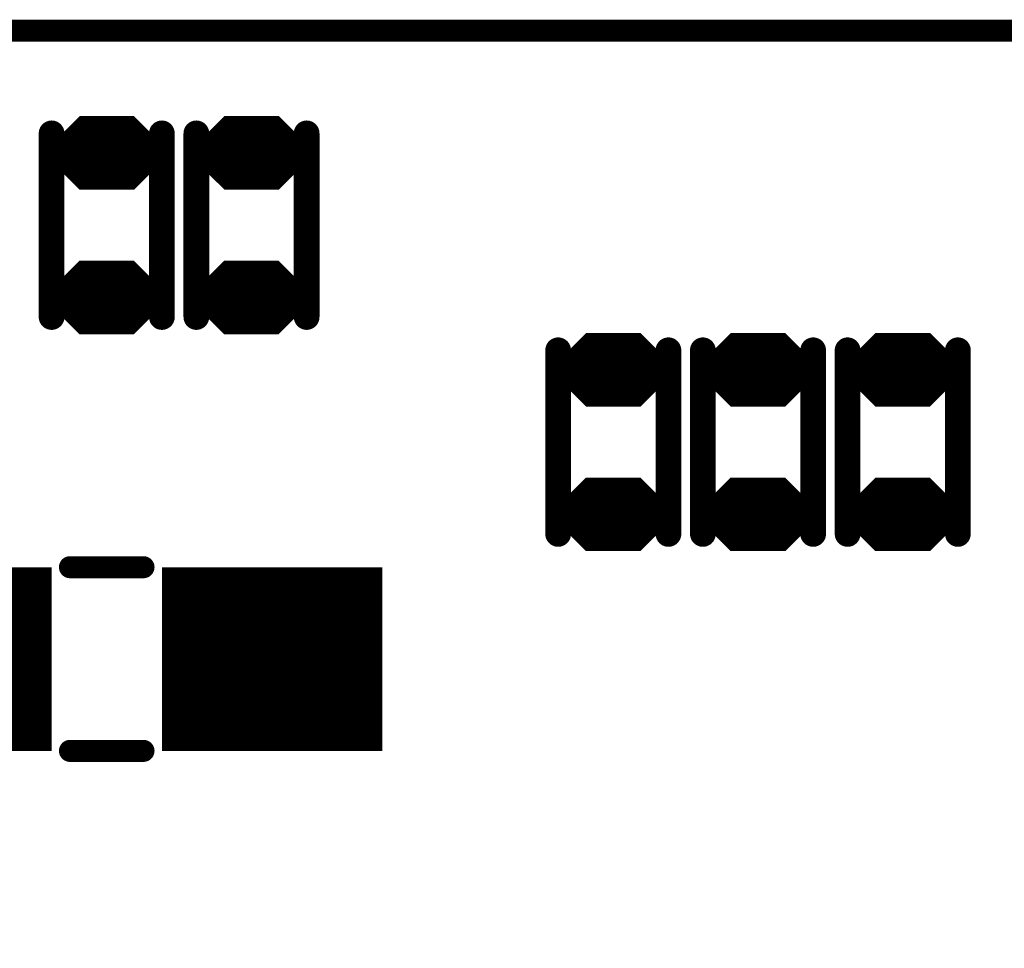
# Model space of a CAD drawing. Extents: x 0 to 8.86, y -3.29 to 6.3.
# Tile 53 of 129: x 7.31 to 7.57, y 1.91 to 2.16. Entities that reach past the tile are written whole.
import ezdxf

# ---------------------------------------------------------------- set-up
doc = ezdxf.new("R2010")
doc.units = 0
doc.layers.get('0').update_dxf_attribs({"color": 3, "linetype": 'CONTINUOUS'})

# ---------------------------------------------------------------- blocks, each defined once
blk = doc.blocks.new('PAD_R1')
at = {"const_width": 0.5}
blk.add_lwpolyline([(0.25, 0, 1), (-0.25, 0, 1)], format="xyb", close=True, dxfattribs=at)

msp = doc.modelspace()

# ---------------------------------------------------------------- linework, layer by layer
for p, q in [((7.31482, 2.12703), (7.32217, 2.13437)), ((7.3366, 2.13437), (7.34395, 2.12703)), ((7.35419, 2.12703), (7.36154, 2.13437)), ((7.37597, 2.13437), (7.38332, 2.12703)), ((7.31482, 2.12703), (7.34395, 2.12703)), ((7.35419, 2.12703), (7.38332, 2.12703)), ((7.31482, 2.12273), (7.34395, 2.12273)), ((7.31482, 2.12273), (7.32217, 2.11537)), ((7.3366, 2.11537), (7.34395, 2.12273)), ((7.35419, 2.12273), (7.38332, 2.12273)), ((7.35419, 2.12273), (7.36154, 2.11537)), ((7.37597, 2.11537), (7.38332, 2.12273)), ((7.31478, 2.08766), (7.32213, 2.09501)), ((7.33656, 2.09501), (7.34391, 2.08766)), ((7.35415, 2.08766), (7.3615, 2.09501)), ((7.37593, 2.09501), (7.38328, 2.08766)), ((7.31478, 2.08766), (7.34391, 2.08766)), ((7.35415, 2.08766), (7.38328, 2.08766)), ((7.31478, 2.08336), (7.34391, 2.08336)), ((7.31478, 2.08336), (7.32213, 2.07601)), ((7.33656, 2.07601), (7.34391, 2.08336)), ((7.35415, 2.08336), (7.38328, 2.08336)), ((7.35415, 2.08336), (7.3615, 2.07601)), ((7.37593, 2.07601), (7.38328, 2.08336)), ((7.45262, 2.06797), (7.45997, 2.07532)), ((7.47439, 2.07532), (7.48174, 2.06797)), ((7.49199, 2.06797), (7.49934, 2.07532)), ((7.51376, 2.07532), (7.52111, 2.06797)), ((7.53136, 2.06797), (7.53871, 2.07532)), ((7.55313, 2.07532), (7.56048, 2.06797)), ((7.45262, 2.06797), (7.48174, 2.06797)), ((7.49199, 2.06797), (7.52111, 2.06797)), ((7.53136, 2.06797), (7.56048, 2.06797)), ((7.45262, 2.06367), (7.48174, 2.06367)), ((7.45262, 2.06367), (7.45997, 2.05632)), ((7.47439, 2.05632), (7.48174, 2.06367)), ((7.49199, 2.06367), (7.52111, 2.06367)), ((7.49199, 2.06367), (7.49934, 2.05632)), ((7.51376, 2.05632), (7.52111, 2.06367)), ((7.53136, 2.06367), (7.56048, 2.06367)), ((7.53136, 2.06367), (7.53871, 2.05632)), ((7.55313, 2.05632), (7.56048, 2.06367)), ((7.45258, 2.02861), (7.45993, 2.03596)), ((7.47435, 2.03596), (7.4817, 2.02861)), ((7.49195, 2.02861), (7.4993, 2.03596)), ((7.51372, 2.03596), (7.52107, 2.02861)), ((7.53132, 2.02861), (7.53867, 2.03596)), ((7.55309, 2.03596), (7.56044, 2.02861)), ((7.45258, 2.02861), (7.4817, 2.02861)), ((7.49195, 2.02861), (7.52107, 2.02861)), ((7.53132, 2.02861), (7.56044, 2.02861)), ((7.45258, 2.02431), (7.4817, 2.02431)), ((7.45258, 2.02431), (7.45993, 2.01696)), ((7.47435, 2.01696), (7.4817, 2.02431)), ((7.49195, 2.02431), (7.52107, 2.02431)), ((7.49195, 2.02431), (7.4993, 2.01696)), ((7.51372, 2.01696), (7.52107, 2.02431)), ((7.53132, 2.02431), (7.56044, 2.02431)), ((7.53132, 2.02431), (7.53867, 2.01696)), ((7.55309, 2.01696), (7.56044, 2.02431))]:
    msp.add_line(p, q)
for points, const_width in [([(7.0885, 2.15813), (7.7715, 2.15813), (7.7995, 2.13013), (7.7995, 1.38913), (7.7815, 1.37113), (7.0795, 1.37113), (7.0585, 1.39213), (7.0585, 2.14213), (7.0745, 2.15813)], 0.006), ([(7.33639, 2.13387), (7.34415, 2.12611), (7.34415, 2.12364), (7.33639, 2.11588), (7.32238, 2.11588), (7.31461, 2.12364), (7.31461, 2.12611), (7.32238, 2.13387)], 0.002), ([(7.37576, 2.13387), (7.38353, 2.12611), (7.38353, 2.12364), (7.37576, 2.11588), (7.36175, 2.11588), (7.35399, 2.12364), (7.35399, 2.12611), (7.36175, 2.13387)], 0.002), ([(7.33635, 2.09451), (7.34411, 2.08675), (7.34411, 2.08428), (7.33635, 2.07651), (7.32234, 2.07651), (7.31457, 2.08428), (7.31457, 2.08675), (7.32234, 2.09451)], 0.002), ([(7.37572, 2.09451), (7.38348, 2.08675), (7.38348, 2.08428), (7.37572, 2.07651), (7.36171, 2.07651), (7.35394, 2.08428), (7.35394, 2.08675), (7.36171, 2.09451)], 0.002), ([(7.47419, 2.07482), (7.48195, 2.06706), (7.48195, 2.06458), (7.47419, 2.05682), (7.46017, 2.05682), (7.45241, 2.06458), (7.45241, 2.06706), (7.46017, 2.07482)], 0.002), ([(7.51356, 2.07482), (7.52132, 2.06706), (7.52132, 2.06458), (7.51356, 2.05682), (7.49954, 2.05682), (7.49178, 2.06458), (7.49178, 2.06706), (7.49954, 2.07482)], 0.002), ([(7.55293, 2.07482), (7.56069, 2.06706), (7.56069, 2.06458), (7.55293, 2.05682), (7.53891, 2.05682), (7.53115, 2.06458), (7.53115, 2.06706), (7.53891, 2.07482)], 0.002), ([(7.47415, 2.03546), (7.48191, 2.0277), (7.48191, 2.02522), (7.47415, 2.01746), (7.46013, 2.01746), (7.45237, 2.02522), (7.45237, 2.0277), (7.46013, 2.03546)], 0.002), ([(7.51352, 2.03546), (7.52128, 2.0277), (7.52128, 2.02522), (7.51352, 2.01746), (7.4995, 2.01746), (7.49174, 2.02522), (7.49174, 2.0277), (7.4995, 2.03546)], 0.002), ([(7.55289, 2.03546), (7.56065, 2.0277), (7.56065, 2.02522), (7.55289, 2.01746), (7.53887, 2.01746), (7.53111, 2.02522), (7.53111, 2.0277), (7.53887, 2.03546)], 0.002)]:
    msp.add_lwpolyline(points, close=True, dxfattribs=dict(const_width=const_width))
for points, const_width in [([(7.31724, 2.12803), (7.32259, 2.13338), (7.33618, 2.13338), (7.34153, 2.12803)], 0.003), ([(7.323, 2.13237), (7.33577, 2.13237)], 0.005), ([(7.35661, 2.12803), (7.36196, 2.13338), (7.37555, 2.13338), (7.3809, 2.12803)], 0.003), ([(7.36237, 2.13237), (7.37514, 2.13237)], 0.005), ([(7.31436, 2.08019), (7.31436, 2.13019)], 0.007), ([(7.31436, 2.08019), (7.31436, 2.13019)], 0.007), ([(7.34436, 2.08019), (7.34436, 2.13019)], 0.007), ([(7.34436, 2.08019), (7.34436, 2.13019)], 0.007), ([(7.35374, 2.08019), (7.35374, 2.13019)], 0.007), ([(7.35374, 2.08019), (7.35374, 2.13019)], 0.007), ([(7.38374, 2.08019), (7.38374, 2.13019)], 0.007), ([(7.38374, 2.08019), (7.38374, 2.13019)], 0.007), ([(7.31724, 2.12803), (7.34153, 2.12803)], 0.003), ([(7.31965, 2.12902), (7.33912, 2.12902)], 0.005), ([(7.35661, 2.12803), (7.3809, 2.12803)], 0.003), ([(7.35902, 2.12902), (7.37849, 2.12902)], 0.005), ([(7.31661, 2.12653), (7.34215, 2.12653)], 0.002), ([(7.35599, 2.12653), (7.38152, 2.12653)], 0.002), ([(7.31361, 2.12472), (7.34515, 2.12472)], 0.003), ([(7.31361, 2.12553), (7.34515, 2.12553)], 0.002), ([(7.31661, 2.12323), (7.34215, 2.12323)], 0.002), ([(7.35299, 2.12472), (7.38453, 2.12472)], 0.003), ([(7.35299, 2.12553), (7.38453, 2.12553)], 0.002), ([(7.35599, 2.12323), (7.38152, 2.12323)], 0.002), ([(7.31603, 2.12223), (7.34274, 2.12223)], 0.002), ([(7.31603, 2.12223), (7.32238, 2.11588)], 0.002), ([(7.31844, 2.12122), (7.34033, 2.12122)], 0.004), ([(7.31844, 2.12122), (7.32279, 2.11688)], 0.004), ([(7.31965, 2.12072), (7.33912, 2.12072)], 0.005), ([(7.33598, 2.11688), (7.34033, 2.12122)], 0.004), ([(7.33639, 2.11588), (7.34274, 2.12223)], 0.002), ([(7.3554, 2.12223), (7.38211, 2.12223)], 0.002), ([(7.3554, 2.12223), (7.36175, 2.11588)], 0.002), ([(7.35781, 2.12122), (7.3797, 2.12122)], 0.004), ([(7.35781, 2.12122), (7.36216, 2.11688)], 0.004), ([(7.35902, 2.12072), (7.37849, 2.12072)], 0.005), ([(7.37535, 2.11688), (7.3797, 2.12122)], 0.004), ([(7.37576, 2.11588), (7.38211, 2.12223)], 0.002), ([(7.323, 2.11738), (7.33577, 2.11738)], 0.005), ([(7.32279, 2.11688), (7.33598, 2.11688)], 0.004), ([(7.36237, 2.11738), (7.37514, 2.11738)], 0.005), ([(7.36216, 2.11688), (7.37535, 2.11688)], 0.004), ([(7.32238, 2.11588), (7.33639, 2.11588)], 0.002), ([(7.36175, 2.11588), (7.37576, 2.11588)], 0.002), ([(7.3172, 2.08866), (7.32255, 2.09401), (7.33614, 2.09401), (7.34149, 2.08866)], 0.003), ([(7.32296, 2.09301), (7.33573, 2.09301)], 0.005), ([(7.35657, 2.08866), (7.36192, 2.09401), (7.37551, 2.09401), (7.38086, 2.08866)], 0.003), ([(7.36233, 2.09301), (7.3751, 2.09301)], 0.005), ([(7.31961, 2.08966), (7.33908, 2.08966)], 0.005), ([(7.35898, 2.08966), (7.37845, 2.08966)], 0.005), ([(7.3172, 2.08866), (7.34149, 2.08866)], 0.003), ([(7.35657, 2.08866), (7.38086, 2.08866)], 0.003), ([(7.31358, 2.08536), (7.34511, 2.08536)], 0.003), ([(7.31358, 2.08616), (7.34511, 2.08616)], 0.002), ([(7.31658, 2.08716), (7.34211, 2.08716)], 0.002), ([(7.35294, 2.08536), (7.38448, 2.08536)], 0.003), ([(7.35294, 2.08616), (7.38448, 2.08616)], 0.002), ([(7.35594, 2.08716), (7.38148, 2.08716)], 0.002), ([(7.31658, 2.08386), (7.34211, 2.08386)], 0.002), ([(7.35594, 2.08386), (7.38148, 2.08386)], 0.002), ([(7.31599, 2.08286), (7.3427, 2.08286)], 0.002), ([(7.31599, 2.08286), (7.32234, 2.07651)], 0.002), ([(7.3184, 2.08186), (7.34029, 2.08186)], 0.004), ([(7.3184, 2.08186), (7.32275, 2.07751)], 0.004), ([(7.31961, 2.08136), (7.33908, 2.08136)], 0.005), ([(7.33594, 2.07751), (7.34029, 2.08186)], 0.004), ([(7.33635, 2.07651), (7.3427, 2.08286)], 0.002), ([(7.35536, 2.08286), (7.38207, 2.08286)], 0.002), ([(7.35536, 2.08286), (7.36171, 2.07651)], 0.002), ([(7.35777, 2.08186), (7.37966, 2.08186)], 0.004), ([(7.35777, 2.08186), (7.36212, 2.07751)], 0.004), ([(7.35898, 2.08136), (7.37845, 2.08136)], 0.005), ([(7.37531, 2.07751), (7.37966, 2.08186)], 0.004), ([(7.37572, 2.07651), (7.38207, 2.08286)], 0.002), ([(7.32296, 2.07801), (7.33573, 2.07801)], 0.005), ([(7.32275, 2.07751), (7.33594, 2.07751)], 0.004), ([(7.36233, 2.07801), (7.3751, 2.07801)], 0.005), ([(7.36212, 2.07751), (7.37531, 2.07751)], 0.004), ([(7.32234, 2.07651), (7.33635, 2.07651)], 0.002), ([(7.36171, 2.07651), (7.37572, 2.07651)], 0.002), ([(7.45216, 2.07114), (7.45216, 2.02114)], 0.007), ([(7.45216, 2.07114), (7.45216, 2.02114)], 0.007), ([(7.45503, 2.06897), (7.46038, 2.07432), (7.47398, 2.07432), (7.47933, 2.06897)], 0.003), ([(7.4608, 2.07332), (7.47356, 2.07332)], 0.005), ([(7.48216, 2.07114), (7.48216, 2.02114)], 0.007), ([(7.48216, 2.07114), (7.48216, 2.02114)], 0.007), ([(7.49153, 2.07114), (7.49153, 2.02114)], 0.007), ([(7.49153, 2.07114), (7.49153, 2.02114)], 0.007), ([(7.4944, 2.06897), (7.49975, 2.07432), (7.51335, 2.07432), (7.5187, 2.06897)], 0.003), ([(7.50017, 2.07332), (7.51293, 2.07332)], 0.005), ([(7.52153, 2.07114), (7.52153, 2.02114)], 0.007), ([(7.52153, 2.07114), (7.52153, 2.02114)], 0.007), ([(7.5309, 2.07114), (7.5309, 2.02114)], 0.007), ([(7.5309, 2.07114), (7.5309, 2.02114)], 0.007), ([(7.53377, 2.06897), (7.53912, 2.07432), (7.55272, 2.07432), (7.55807, 2.06897)], 0.003), ([(7.53954, 2.07332), (7.5523, 2.07332)], 0.005), ([(7.5609, 2.07114), (7.5609, 2.02114)], 0.007), ([(7.5609, 2.07114), (7.5609, 2.02114)], 0.007), ([(7.45745, 2.06997), (7.47691, 2.06997)], 0.005), ([(7.49682, 2.06997), (7.51628, 2.06997)], 0.005), ([(7.53619, 2.06997), (7.55565, 2.06997)], 0.005), ([(7.45441, 2.06747), (7.47995, 2.06747)], 0.002), ([(7.45503, 2.06897), (7.47933, 2.06897)], 0.003), ([(7.49378, 2.06747), (7.51932, 2.06747)], 0.002), ([(7.4944, 2.06897), (7.5187, 2.06897)], 0.003), ([(7.53315, 2.06747), (7.55869, 2.06747)], 0.002), ([(7.53377, 2.06897), (7.55807, 2.06897)], 0.003), ([(7.45141, 2.06567), (7.48295, 2.06567)], 0.003), ([(7.45141, 2.06647), (7.48295, 2.06647)], 0.002), ([(7.45441, 2.06417), (7.47995, 2.06417)], 0.002), ([(7.49078, 2.06567), (7.52232, 2.06567)], 0.003), ([(7.49078, 2.06647), (7.52232, 2.06647)], 0.002), ([(7.49378, 2.06417), (7.51932, 2.06417)], 0.002), ([(7.53015, 2.06567), (7.56169, 2.06567)], 0.003), ([(7.53015, 2.06647), (7.56169, 2.06647)], 0.002), ([(7.53315, 2.06417), (7.55869, 2.06417)], 0.002), ([(7.45382, 2.06317), (7.48054, 2.06317)], 0.002), ([(7.45382, 2.06317), (7.46017, 2.05682)], 0.002), ([(7.45624, 2.06217), (7.47812, 2.06217)], 0.004), ([(7.45624, 2.06217), (7.46059, 2.05782)], 0.004), ([(7.45745, 2.06167), (7.47691, 2.06167)], 0.005), ([(7.47377, 2.05782), (7.47812, 2.06217)], 0.004), ([(7.47419, 2.05682), (7.48054, 2.06317)], 0.002), ([(7.49319, 2.06317), (7.51991, 2.06317)], 0.002), ([(7.49319, 2.06317), (7.49954, 2.05682)], 0.002), ([(7.49561, 2.06217), (7.51749, 2.06217)], 0.004), ([(7.49561, 2.06217), (7.49996, 2.05782)], 0.004), ([(7.49682, 2.06167), (7.51628, 2.06167)], 0.005), ([(7.51314, 2.05782), (7.51749, 2.06217)], 0.004), ([(7.51356, 2.05682), (7.51991, 2.06317)], 0.002), ([(7.53256, 2.06317), (7.55928, 2.06317)], 0.002), ([(7.53256, 2.06317), (7.53891, 2.05682)], 0.002), ([(7.53498, 2.06217), (7.55686, 2.06217)], 0.004), ([(7.53498, 2.06217), (7.53933, 2.05782)], 0.004), ([(7.53619, 2.06167), (7.55565, 2.06167)], 0.005), ([(7.55251, 2.05782), (7.55686, 2.06217)], 0.004), ([(7.55293, 2.05682), (7.55928, 2.06317)], 0.002), ([(7.4608, 2.05832), (7.47356, 2.05832)], 0.005), ([(7.46059, 2.05782), (7.47377, 2.05782)], 0.004), ([(7.50017, 2.05832), (7.51293, 2.05832)], 0.005), ([(7.49996, 2.05782), (7.51314, 2.05782)], 0.004), ([(7.53954, 2.05832), (7.5523, 2.05832)], 0.005), ([(7.53933, 2.05782), (7.55251, 2.05782)], 0.004), ([(7.46017, 2.05682), (7.47419, 2.05682)], 0.002), ([(7.49954, 2.05682), (7.51356, 2.05682)], 0.002), ([(7.53891, 2.05682), (7.55293, 2.05682)], 0.002), ([(7.45499, 2.02961), (7.46034, 2.03496), (7.47394, 2.03496), (7.47929, 2.02961)], 0.003), ([(7.46076, 2.03396), (7.47352, 2.03396)], 0.005), ([(7.49436, 2.02961), (7.49971, 2.03496), (7.51331, 2.03496), (7.51866, 2.02961)], 0.003), ([(7.50013, 2.03396), (7.51289, 2.03396)], 0.005), ([(7.53373, 2.02961), (7.53908, 2.03496), (7.55268, 2.03496), (7.55803, 2.02961)], 0.003), ([(7.5395, 2.03396), (7.55226, 2.03396)], 0.005), ([(7.45741, 2.03061), (7.47687, 2.03061)], 0.005), ([(7.49678, 2.03061), (7.51624, 2.03061)], 0.005), ([(7.53615, 2.03061), (7.55561, 2.03061)], 0.005), ([(7.45499, 2.02961), (7.47929, 2.02961)], 0.003), ([(7.49436, 2.02961), (7.51866, 2.02961)], 0.003), ([(7.53373, 2.02961), (7.55803, 2.02961)], 0.003), ([(7.45137, 2.02631), (7.48291, 2.02631)], 0.003), ([(7.45137, 2.02711), (7.48291, 2.02711)], 0.002), ([(7.45437, 2.02811), (7.47991, 2.02811)], 0.002), ([(7.49074, 2.02631), (7.52228, 2.02631)], 0.003), ([(7.49074, 2.02711), (7.52228, 2.02711)], 0.002), ([(7.49374, 2.02811), (7.51928, 2.02811)], 0.002), ([(7.53011, 2.02631), (7.56165, 2.02631)], 0.003), ([(7.53011, 2.02711), (7.56165, 2.02711)], 0.002), ([(7.53311, 2.02811), (7.55865, 2.02811)], 0.002), ([(7.45437, 2.02481), (7.47991, 2.02481)], 0.002), ([(7.49374, 2.02481), (7.51928, 2.02481)], 0.002), ([(7.53311, 2.02481), (7.55865, 2.02481)], 0.002), ([(7.45378, 2.02381), (7.4805, 2.02381)], 0.002), ([(7.45378, 2.02381), (7.46013, 2.01746)], 0.002), ([(7.4562, 2.02281), (7.47808, 2.02281)], 0.004), ([(7.4562, 2.02281), (7.46055, 2.01846)], 0.004), ([(7.45741, 2.02231), (7.47687, 2.02231)], 0.005), ([(7.47373, 2.01846), (7.47808, 2.02281)], 0.004), ([(7.47415, 2.01746), (7.4805, 2.02381)], 0.002), ([(7.49315, 2.02381), (7.51987, 2.02381)], 0.002), ([(7.49315, 2.02381), (7.4995, 2.01746)], 0.002), ([(7.49557, 2.02281), (7.51745, 2.02281)], 0.004), ([(7.49557, 2.02281), (7.49992, 2.01846)], 0.004), ([(7.49678, 2.02231), (7.51624, 2.02231)], 0.005), ([(7.5131, 2.01846), (7.51745, 2.02281)], 0.004), ([(7.51352, 2.01746), (7.51987, 2.02381)], 0.002), ([(7.53252, 2.02381), (7.55924, 2.02381)], 0.002), ([(7.53252, 2.02381), (7.53887, 2.01746)], 0.002), ([(7.53494, 2.02281), (7.55682, 2.02281)], 0.004), ([(7.53494, 2.02281), (7.53929, 2.01846)], 0.004), ([(7.53615, 2.02231), (7.55561, 2.02231)], 0.005), ([(7.55247, 2.01846), (7.55682, 2.02281)], 0.004), ([(7.55289, 2.01746), (7.55924, 2.02381)], 0.002), ([(7.46076, 2.01896), (7.47352, 2.01896)], 0.005), ([(7.46055, 2.01846), (7.47373, 2.01846)], 0.004), ([(7.50013, 2.01896), (7.51289, 2.01896)], 0.005), ([(7.49992, 2.01846), (7.5131, 2.01846)], 0.004), ([(7.5395, 2.01896), (7.55226, 2.01896)], 0.005), ([(7.53929, 2.01846), (7.55247, 2.01846)], 0.004), ([(7.46013, 2.01746), (7.47415, 2.01746)], 0.002), ([(7.4995, 2.01746), (7.51352, 2.01746)], 0.002), ([(7.53887, 2.01746), (7.55289, 2.01746)], 0.002), ([(7.33936, 2.01209), (7.31936, 2.01209)], 0.006), ([(7.33936, 2.01209), (7.31936, 2.01209)], 0.006), ([(7.25436, 1.98709), (7.31436, 1.98709)], 0.05), ([(7.34436, 1.98709), (7.40436, 1.98709)], 0.05), ([(7.33936, 1.96209), (7.31936, 1.96209)], 0.006), ([(7.33936, 1.96209), (7.31936, 1.96209)], 0.006)]:
    msp.add_lwpolyline(points, dxfattribs=dict(const_width=const_width))

# ---------------------------------------------------------------- block references
for p, xscale, yscale in [((7.323, 2.13237), 0.005, 0.005), ((7.33577, 2.13237), 0.005, 0.005), ((7.36237, 2.13237), 0.005, 0.005), ((7.37514, 2.13237), 0.005, 0.005), ((7.31436, 2.13019), 0.007, 0.007), ((7.31436, 2.13019), 0.007, 0.007), ((7.34436, 2.13019), 0.007, 0.007), ((7.34436, 2.13019), 0.007, 0.007), ((7.35374, 2.13019), 0.007, 0.007), ((7.35374, 2.13019), 0.007, 0.007), ((7.38374, 2.13019), 0.007, 0.007), ((7.38374, 2.13019), 0.007, 0.007), ((7.31724, 2.12803), 0.003, 0.003), ((7.31724, 2.12803), 0.003, 0.003), ((7.31965, 2.12902), 0.005, 0.005), ((7.33912, 2.12902), 0.005, 0.005), ((7.34153, 2.12803), 0.003, 0.003), ((7.34153, 2.12803), 0.003, 0.003), ((7.35661, 2.12803), 0.003, 0.003), ((7.35661, 2.12803), 0.003, 0.003), ((7.35902, 2.12902), 0.005, 0.005), ((7.37849, 2.12902), 0.005, 0.005), ((7.3809, 2.12803), 0.003, 0.003), ((7.3809, 2.12803), 0.003, 0.003), ((7.31661, 2.12653), 0.002, 0.002), ((7.34215, 2.12653), 0.002, 0.002), ((7.35599, 2.12653), 0.002, 0.002), ((7.38152, 2.12653), 0.002, 0.002), ((7.31661, 2.12323), 0.002, 0.002), ((7.34215, 2.12323), 0.002, 0.002), ((7.35599, 2.12323), 0.002, 0.002), ((7.38152, 2.12323), 0.002, 0.002), ((7.31603, 2.12223), 0.002, 0.002), ((7.31603, 2.12223), 0.002, 0.002), ((7.31844, 2.12122), 0.004, 0.004), ((7.31844, 2.12122), 0.004, 0.004), ((7.31965, 2.12072), 0.005, 0.005), ((7.33912, 2.12072), 0.005, 0.005), ((7.34033, 2.12122), 0.004, 0.004), ((7.34033, 2.12122), 0.004, 0.004), ((7.34274, 2.12223), 0.002, 0.002), ((7.34274, 2.12223), 0.002, 0.002), ((7.3554, 2.12223), 0.002, 0.002), ((7.3554, 2.12223), 0.002, 0.002), ((7.35781, 2.12122), 0.004, 0.004), ((7.35781, 2.12122), 0.004, 0.004), ((7.35902, 2.12072), 0.005, 0.005), ((7.37849, 2.12072), 0.005, 0.005), ((7.3797, 2.12122), 0.004, 0.004), ((7.3797, 2.12122), 0.004, 0.004), ((7.38211, 2.12223), 0.002, 0.002), ((7.38211, 2.12223), 0.002, 0.002), ((7.323, 2.11738), 0.005, 0.005), ((7.32279, 2.11688), 0.004, 0.004), ((7.32279, 2.11688), 0.004, 0.004), ((7.33577, 2.11738), 0.005, 0.005), ((7.33598, 2.11688), 0.004, 0.004), ((7.33598, 2.11688), 0.004, 0.004), ((7.36237, 2.11738), 0.005, 0.005), ((7.36216, 2.11688), 0.004, 0.004), ((7.36216, 2.11688), 0.004, 0.004), ((7.37514, 2.11738), 0.005, 0.005), ((7.37535, 2.11688), 0.004, 0.004), ((7.37535, 2.11688), 0.004, 0.004), ((7.32238, 2.11588), 0.002, 0.002), ((7.32238, 2.11588), 0.002, 0.002), ((7.33639, 2.11588), 0.002, 0.002), ((7.33639, 2.11588), 0.002, 0.002), ((7.36175, 2.11588), 0.002, 0.002), ((7.36175, 2.11588), 0.002, 0.002), ((7.37576, 2.11588), 0.002, 0.002), ((7.37576, 2.11588), 0.002, 0.002), ((7.32296, 2.09301), 0.005, 0.005), ((7.33573, 2.09301), 0.005, 0.005), ((7.36233, 2.09301), 0.005, 0.005), ((7.3751, 2.09301), 0.005, 0.005), ((7.31961, 2.08966), 0.005, 0.005), ((7.33908, 2.08966), 0.005, 0.005), ((7.35898, 2.08966), 0.005, 0.005), ((7.37845, 2.08966), 0.005, 0.005), ((7.3172, 2.08866), 0.003, 0.003), ((7.3172, 2.08866), 0.003, 0.003), ((7.34149, 2.08866), 0.003, 0.003), ((7.34149, 2.08866), 0.003, 0.003), ((7.35657, 2.08866), 0.003, 0.003), ((7.35657, 2.08866), 0.003, 0.003), ((7.38086, 2.08866), 0.003, 0.003), ((7.38086, 2.08866), 0.003, 0.003), ((7.31658, 2.08716), 0.002, 0.002), ((7.34211, 2.08716), 0.002, 0.002), ((7.35594, 2.08716), 0.002, 0.002), ((7.38148, 2.08716), 0.002, 0.002), ((7.31658, 2.08386), 0.002, 0.002), ((7.34211, 2.08386), 0.002, 0.002), ((7.35594, 2.08386), 0.002, 0.002), ((7.38148, 2.08386), 0.002, 0.002), ((7.31436, 2.08019), 0.007, 0.007), ((7.31436, 2.08019), 0.007, 0.007), ((7.31599, 2.08286), 0.002, 0.002), ((7.31599, 2.08286), 0.002, 0.002), ((7.3184, 2.08186), 0.004, 0.004), ((7.3184, 2.08186), 0.004, 0.004), ((7.31961, 2.08136), 0.005, 0.005), ((7.33908, 2.08136), 0.005, 0.005), ((7.34029, 2.08186), 0.004, 0.004), ((7.34029, 2.08186), 0.004, 0.004), ((7.34436, 2.08019), 0.007, 0.007), ((7.34436, 2.08019), 0.007, 0.007), ((7.3427, 2.08286), 0.002, 0.002), ((7.3427, 2.08286), 0.002, 0.002), ((7.35374, 2.08019), 0.007, 0.007), ((7.35374, 2.08019), 0.007, 0.007), ((7.35536, 2.08286), 0.002, 0.002), ((7.35536, 2.08286), 0.002, 0.002), ((7.35777, 2.08186), 0.004, 0.004), ((7.35777, 2.08186), 0.004, 0.004), ((7.35898, 2.08136), 0.005, 0.005), ((7.37845, 2.08136), 0.005, 0.005), ((7.37966, 2.08186), 0.004, 0.004), ((7.37966, 2.08186), 0.004, 0.004), ((7.38374, 2.08019), 0.007, 0.007), ((7.38374, 2.08019), 0.007, 0.007), ((7.38207, 2.08286), 0.002, 0.002), ((7.38207, 2.08286), 0.002, 0.002), ((7.32296, 2.07801), 0.005, 0.005), ((7.32275, 2.07751), 0.004, 0.004), ((7.32275, 2.07751), 0.004, 0.004), ((7.33573, 2.07801), 0.005, 0.005), ((7.33594, 2.07751), 0.004, 0.004), ((7.33594, 2.07751), 0.004, 0.004), ((7.36233, 2.07801), 0.005, 0.005), ((7.36212, 2.07751), 0.004, 0.004), ((7.36212, 2.07751), 0.004, 0.004), ((7.3751, 2.07801), 0.005, 0.005), ((7.37531, 2.07751), 0.004, 0.004), ((7.37531, 2.07751), 0.004, 0.004), ((7.32234, 2.07651), 0.002, 0.002), ((7.32234, 2.07651), 0.002, 0.002), ((7.33635, 2.07651), 0.002, 0.002), ((7.33635, 2.07651), 0.002, 0.002), ((7.36171, 2.07651), 0.002, 0.002), ((7.36171, 2.07651), 0.002, 0.002), ((7.37572, 2.07651), 0.002, 0.002), ((7.37572, 2.07651), 0.002, 0.002), ((7.45216, 2.07114), 0.007, 0.007), ((7.45216, 2.07114), 0.007, 0.007), ((7.4608, 2.07332), 0.005, 0.005), ((7.47356, 2.07332), 0.005, 0.005), ((7.48216, 2.07114), 0.007, 0.007), ((7.48216, 2.07114), 0.007, 0.007), ((7.49153, 2.07114), 0.007, 0.007), ((7.49153, 2.07114), 0.007, 0.007), ((7.50017, 2.07332), 0.005, 0.005), ((7.51293, 2.07332), 0.005, 0.005), ((7.52153, 2.07114), 0.007, 0.007), ((7.52153, 2.07114), 0.007, 0.007), ((7.5309, 2.07114), 0.007, 0.007), ((7.5309, 2.07114), 0.007, 0.007), ((7.53954, 2.07332), 0.005, 0.005), ((7.5523, 2.07332), 0.005, 0.005), ((7.5609, 2.07114), 0.007, 0.007), ((7.5609, 2.07114), 0.007, 0.007), ((7.45745, 2.06997), 0.005, 0.005), ((7.47691, 2.06997), 0.005, 0.005), ((7.49682, 2.06997), 0.005, 0.005), ((7.51628, 2.06997), 0.005, 0.005), ((7.53619, 2.06997), 0.005, 0.005), ((7.55565, 2.06997), 0.005, 0.005), ((7.45441, 2.06747), 0.002, 0.002), ((7.45503, 2.06897), 0.003, 0.003), ((7.45503, 2.06897), 0.003, 0.003), ((7.47933, 2.06897), 0.003, 0.003), ((7.47933, 2.06897), 0.003, 0.003), ((7.47995, 2.06747), 0.002, 0.002), ((7.49378, 2.06747), 0.002, 0.002), ((7.4944, 2.06897), 0.003, 0.003), ((7.4944, 2.06897), 0.003, 0.003), ((7.5187, 2.06897), 0.003, 0.003), ((7.5187, 2.06897), 0.003, 0.003), ((7.51932, 2.06747), 0.002, 0.002), ((7.53315, 2.06747), 0.002, 0.002), ((7.53377, 2.06897), 0.003, 0.003), ((7.53377, 2.06897), 0.003, 0.003), ((7.55807, 2.06897), 0.003, 0.003), ((7.55807, 2.06897), 0.003, 0.003), ((7.55869, 2.06747), 0.002, 0.002), ((7.45441, 2.06417), 0.002, 0.002), ((7.47995, 2.06417), 0.002, 0.002), ((7.49378, 2.06417), 0.002, 0.002), ((7.51932, 2.06417), 0.002, 0.002), ((7.53315, 2.06417), 0.002, 0.002), ((7.55869, 2.06417), 0.002, 0.002), ((7.45382, 2.06317), 0.002, 0.002), ((7.45382, 2.06317), 0.002, 0.002), ((7.45624, 2.06217), 0.004, 0.004), ((7.45624, 2.06217), 0.004, 0.004), ((7.45745, 2.06167), 0.005, 0.005), ((7.47691, 2.06167), 0.005, 0.005), ((7.47812, 2.06217), 0.004, 0.004), ((7.47812, 2.06217), 0.004, 0.004), ((7.48054, 2.06317), 0.002, 0.002), ((7.48054, 2.06317), 0.002, 0.002), ((7.49319, 2.06317), 0.002, 0.002), ((7.49319, 2.06317), 0.002, 0.002), ((7.49561, 2.06217), 0.004, 0.004), ((7.49561, 2.06217), 0.004, 0.004), ((7.49682, 2.06167), 0.005, 0.005), ((7.51628, 2.06167), 0.005, 0.005), ((7.51749, 2.06217), 0.004, 0.004), ((7.51749, 2.06217), 0.004, 0.004), ((7.51991, 2.06317), 0.002, 0.002), ((7.51991, 2.06317), 0.002, 0.002), ((7.53256, 2.06317), 0.002, 0.002), ((7.53256, 2.06317), 0.002, 0.002), ((7.53498, 2.06217), 0.004, 0.004), ((7.53498, 2.06217), 0.004, 0.004), ((7.53619, 2.06167), 0.005, 0.005), ((7.55565, 2.06167), 0.005, 0.005), ((7.55686, 2.06217), 0.004, 0.004), ((7.55686, 2.06217), 0.004, 0.004), ((7.55928, 2.06317), 0.002, 0.002), ((7.55928, 2.06317), 0.002, 0.002), ((7.4608, 2.05832), 0.005, 0.005), ((7.46059, 2.05782), 0.004, 0.004), ((7.46059, 2.05782), 0.004, 0.004), ((7.47356, 2.05832), 0.005, 0.005), ((7.47377, 2.05782), 0.004, 0.004), ((7.47377, 2.05782), 0.004, 0.004), ((7.50017, 2.05832), 0.005, 0.005), ((7.49996, 2.05782), 0.004, 0.004), ((7.49996, 2.05782), 0.004, 0.004), ((7.51293, 2.05832), 0.005, 0.005), ((7.51314, 2.05782), 0.004, 0.004), ((7.51314, 2.05782), 0.004, 0.004), ((7.53954, 2.05832), 0.005, 0.005), ((7.53933, 2.05782), 0.004, 0.004), ((7.53933, 2.05782), 0.004, 0.004), ((7.5523, 2.05832), 0.005, 0.005), ((7.55251, 2.05782), 0.004, 0.004), ((7.55251, 2.05782), 0.004, 0.004), ((7.46017, 2.05682), 0.002, 0.002), ((7.46017, 2.05682), 0.002, 0.002), ((7.47419, 2.05682), 0.002, 0.002), ((7.47419, 2.05682), 0.002, 0.002), ((7.49954, 2.05682), 0.002, 0.002), ((7.49954, 2.05682), 0.002, 0.002), ((7.51356, 2.05682), 0.002, 0.002), ((7.51356, 2.05682), 0.002, 0.002), ((7.53891, 2.05682), 0.002, 0.002), ((7.53891, 2.05682), 0.002, 0.002), ((7.55293, 2.05682), 0.002, 0.002), ((7.55293, 2.05682), 0.002, 0.002), ((7.46076, 2.03396), 0.005, 0.005), ((7.47352, 2.03396), 0.005, 0.005), ((7.50013, 2.03396), 0.005, 0.005), ((7.51289, 2.03396), 0.005, 0.005), ((7.5395, 2.03396), 0.005, 0.005), ((7.55226, 2.03396), 0.005, 0.005), ((7.45741, 2.03061), 0.005, 0.005), ((7.47687, 2.03061), 0.005, 0.005), ((7.49678, 2.03061), 0.005, 0.005), ((7.51624, 2.03061), 0.005, 0.005), ((7.53615, 2.03061), 0.005, 0.005), ((7.55561, 2.03061), 0.005, 0.005), ((7.45499, 2.02961), 0.003, 0.003), ((7.45499, 2.02961), 0.003, 0.003), ((7.47929, 2.02961), 0.003, 0.003), ((7.47929, 2.02961), 0.003, 0.003), ((7.49436, 2.02961), 0.003, 0.003), ((7.49436, 2.02961), 0.003, 0.003), ((7.51866, 2.02961), 0.003, 0.003), ((7.51866, 2.02961), 0.003, 0.003), ((7.53373, 2.02961), 0.003, 0.003), ((7.53373, 2.02961), 0.003, 0.003), ((7.55803, 2.02961), 0.003, 0.003), ((7.55803, 2.02961), 0.003, 0.003), ((7.45437, 2.02811), 0.002, 0.002), ((7.47991, 2.02811), 0.002, 0.002), ((7.49374, 2.02811), 0.002, 0.002), ((7.51928, 2.02811), 0.002, 0.002), ((7.53311, 2.02811), 0.002, 0.002), ((7.55865, 2.02811), 0.002, 0.002), ((7.45437, 2.02481), 0.002, 0.002), ((7.47991, 2.02481), 0.002, 0.002), ((7.49374, 2.02481), 0.002, 0.002), ((7.51928, 2.02481), 0.002, 0.002), ((7.53311, 2.02481), 0.002, 0.002), ((7.55865, 2.02481), 0.002, 0.002), ((7.45216, 2.02114), 0.007, 0.007), ((7.45216, 2.02114), 0.007, 0.007), ((7.45378, 2.02381), 0.002, 0.002), ((7.45378, 2.02381), 0.002, 0.002), ((7.4562, 2.02281), 0.004, 0.004), ((7.4562, 2.02281), 0.004, 0.004), ((7.45741, 2.02231), 0.005, 0.005), ((7.47687, 2.02231), 0.005, 0.005), ((7.47808, 2.02281), 0.004, 0.004), ((7.47808, 2.02281), 0.004, 0.004), ((7.48216, 2.02114), 0.007, 0.007), ((7.48216, 2.02114), 0.007, 0.007), ((7.4805, 2.02381), 0.002, 0.002), ((7.4805, 2.02381), 0.002, 0.002), ((7.49153, 2.02114), 0.007, 0.007), ((7.49153, 2.02114), 0.007, 0.007), ((7.49315, 2.02381), 0.002, 0.002), ((7.49315, 2.02381), 0.002, 0.002), ((7.49557, 2.02281), 0.004, 0.004), ((7.49557, 2.02281), 0.004, 0.004), ((7.49678, 2.02231), 0.005, 0.005), ((7.51624, 2.02231), 0.005, 0.005), ((7.51745, 2.02281), 0.004, 0.004), ((7.51745, 2.02281), 0.004, 0.004), ((7.52153, 2.02114), 0.007, 0.007), ((7.52153, 2.02114), 0.007, 0.007), ((7.51987, 2.02381), 0.002, 0.002), ((7.51987, 2.02381), 0.002, 0.002), ((7.5309, 2.02114), 0.007, 0.007), ((7.5309, 2.02114), 0.007, 0.007), ((7.53252, 2.02381), 0.002, 0.002), ((7.53252, 2.02381), 0.002, 0.002), ((7.53494, 2.02281), 0.004, 0.004), ((7.53494, 2.02281), 0.004, 0.004), ((7.53615, 2.02231), 0.005, 0.005), ((7.55561, 2.02231), 0.005, 0.005), ((7.55682, 2.02281), 0.004, 0.004), ((7.55682, 2.02281), 0.004, 0.004), ((7.5609, 2.02114), 0.007, 0.007), ((7.5609, 2.02114), 0.007, 0.007), ((7.55924, 2.02381), 0.002, 0.002), ((7.55924, 2.02381), 0.002, 0.002), ((7.46076, 2.01896), 0.005, 0.005), ((7.46055, 2.01846), 0.004, 0.004), ((7.46055, 2.01846), 0.004, 0.004), ((7.47352, 2.01896), 0.005, 0.005), ((7.47373, 2.01846), 0.004, 0.004), ((7.47373, 2.01846), 0.004, 0.004), ((7.50013, 2.01896), 0.005, 0.005), ((7.49992, 2.01846), 0.004, 0.004), ((7.49992, 2.01846), 0.004, 0.004), ((7.51289, 2.01896), 0.005, 0.005), ((7.5131, 2.01846), 0.004, 0.004), ((7.5131, 2.01846), 0.004, 0.004), ((7.5395, 2.01896), 0.005, 0.005), ((7.53929, 2.01846), 0.004, 0.004), ((7.53929, 2.01846), 0.004, 0.004), ((7.55226, 2.01896), 0.005, 0.005), ((7.55247, 2.01846), 0.004, 0.004), ((7.55247, 2.01846), 0.004, 0.004), ((7.46013, 2.01746), 0.002, 0.002), ((7.46013, 2.01746), 0.002, 0.002), ((7.47415, 2.01746), 0.002, 0.002), ((7.47415, 2.01746), 0.002, 0.002), ((7.4995, 2.01746), 0.002, 0.002), ((7.4995, 2.01746), 0.002, 0.002), ((7.51352, 2.01746), 0.002, 0.002), ((7.51352, 2.01746), 0.002, 0.002), ((7.53887, 2.01746), 0.002, 0.002), ((7.53887, 2.01746), 0.002, 0.002), ((7.55289, 2.01746), 0.002, 0.002), ((7.55289, 2.01746), 0.002, 0.002), ((7.31936, 2.01209), 0.006, 0.006), ((7.31936, 2.01209), 0.006, 0.006), ((7.33936, 2.01209), 0.006, 0.006), ((7.33936, 2.01209), 0.006, 0.006), ((7.31936, 1.96209), 0.006, 0.006), ((7.31936, 1.96209), 0.006, 0.006), ((7.33936, 1.96209), 0.006, 0.006), ((7.33936, 1.96209), 0.006, 0.006)]:
    msp.add_blockref('PAD_R1', p, dxfattribs=dict(xscale=xscale, yscale=yscale))

doc.saveas('drawing.dxf')
